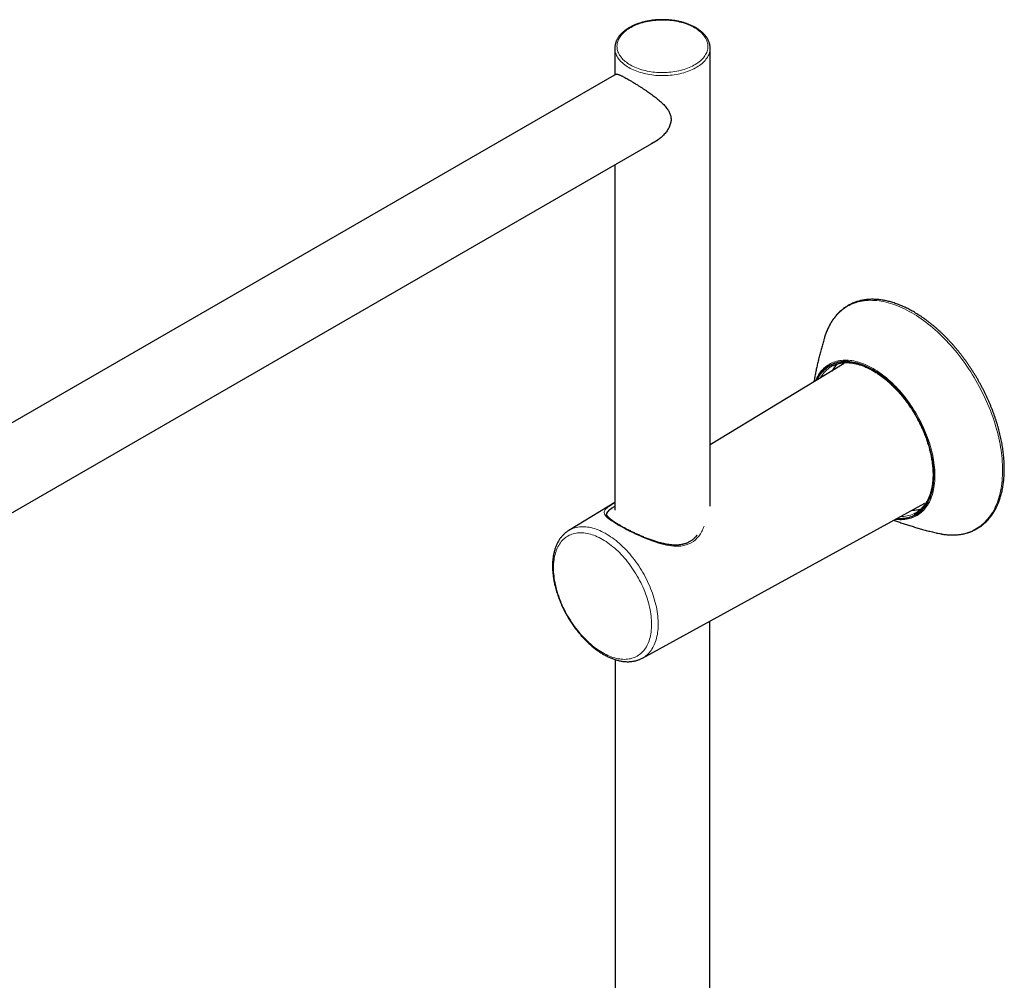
# Model space of a CAD drawing. Header units: millimetres. Extents: x 8 to 2230, y 12 to 2204.
# Tile 146 of 162: x 1964 to 2192, y 904 to 1126. Entities that reach past the tile are written whole.
import ezdxf

# ---------------------------------------------------------------- set-up
doc = ezdxf.new("R2010")
doc.units = ezdxf.units.MM

msp = doc.modelspace()

# ---------------------------------------------------------------- linework, layer by layer
at = {"color": 7, "linetype": 'Continuous', "lineweight": 30}
for p, q in [((2101.72, 1119.47), (2101.72, 1119.49)), ((2101.72, 1119.47), (2101.72, 1113.3)), ((2123.72, 1119.48), (2123.72, 1119.47)), ((2123.72, 1013.7), (2123.72, 1119.47)), ((2102.04, 1113.49), (1838.71, 961.47)), ((1842.38, 942.81), (2111.7, 1098.28)), ((2101.72, 1092.52), (2101.72, 1012.8)), ((2154.69, 1046.63), (2123.72, 1027.86)), ((2101.72, 1014.53), (2091.1, 1008.09)), ((2108.11, 978.62), (2173.29, 1014.41)), ((2123.67, 719.95), (2123.67, 987.16)), ((2101.77, 978.27), (2101.77, 719.95))]:
    msp.add_line(p, q, dxfattribs=at)
at = {"color": 252, "linetype": 'Continuous', "lineweight": 0, "flags": 128}
for points in [[(2120.15, 1124.16), (2119.81, 1124.35), (2119.46, 1124.53), (2119.1, 1124.69), (2118.73, 1124.85), (2118.34, 1125), (2117.94, 1125.14), (2117.53, 1125.27), (2117.11, 1125.38), (2116.69, 1125.49), (2116.25, 1125.59), (2115.81, 1125.67), (2115.37, 1125.74), (2114.91, 1125.81), (2114.46, 1125.86), (2114, 1125.89), (2113.54, 1125.92), (2113.07, 1125.94), (2112.61, 1125.94), (2112.14, 1125.93), (2111.68, 1125.91), (2111.22, 1125.88), (2110.76, 1125.83), (2110.31, 1125.78), (2109.86, 1125.71), (2109.41, 1125.63), (2108.98, 1125.54), (2108.55, 1125.44), (2108.12, 1125.33), (2107.71, 1125.2), (2107.31, 1125.07), (2106.91, 1124.93), (2106.53, 1124.77), (2106.16, 1124.61), (2105.81, 1124.44), (2105.47, 1124.26), (2105.14, 1124.07), (2104.82, 1123.87), (2104.53, 1123.66), (2104.24, 1123.45), (2103.98, 1123.23), (2103.73, 1123), (2103.5, 1122.77), (2103.29, 1122.53), (2103.09, 1122.29), (2102.92, 1122.04), (2102.76, 1121.79), (2102.62, 1121.53), (2102.51, 1121.27), (2102.41, 1121.01), (2102.33, 1120.75), (2102.28, 1120.48), (2102.24, 1120.21), (2102.22, 1119.94), (2102.23, 1119.68), (2102.26, 1119.41), (2102.3, 1119.14), (2102.37, 1118.88), (2102.45, 1118.61), (2102.56, 1118.35), (2102.69, 1118.09), (2102.84, 1117.84), (2103, 1117.59), (2103.19, 1117.34), (2103.39, 1117.1), (2103.61, 1116.87), (2103.85, 1116.64), (2104.11, 1116.41), (2104.38, 1116.2), (2104.67, 1115.99), (2104.98, 1115.79), (2105.3, 1115.59), (2105.63, 1115.41), (2105.98, 1115.23), (2106.35, 1115.06), (2106.72, 1114.9), (2107.11, 1114.76), (2107.51, 1114.62), (2107.92, 1114.49), (2108.33, 1114.37), (2108.76, 1114.27), (2109.19, 1114.17), (2109.63, 1114.08), (2110.08, 1114.01), (2110.53, 1113.95), (2110.99, 1113.9), (2111.45, 1113.86), (2111.91, 1113.83), (2112.38, 1113.82), (2112.84, 1113.82), (2113.3, 1113.83), (2113.77, 1113.85), (2114.23, 1113.88), (2114.69, 1113.92), (2115.14, 1113.98), (2115.59, 1114.05), (2116.03, 1114.13), (2116.47, 1114.22), (2116.9, 1114.32), (2117.32, 1114.43), (2117.74, 1114.55), (2118.14, 1114.69), (2118.53, 1114.83), (2118.91, 1114.98), (2119.28, 1115.14), (2119.64, 1115.32), (2119.98, 1115.5), (2120.31, 1115.69), (2120.62, 1115.89), (2120.92, 1116.09), (2121.2, 1116.3), (2121.47, 1116.52), (2121.72, 1116.75), (2121.95, 1116.98), (2122.16, 1117.22), (2122.36, 1117.47), (2122.53, 1117.71), (2122.69, 1117.97), (2122.82, 1118.22), (2122.94, 1118.48), (2123.04, 1118.74), (2123.12, 1119.01), (2123.17, 1119.28), (2123.21, 1119.54), (2123.22, 1119.81), (2123.22, 1120.08), (2123.19, 1120.35), (2123.15, 1120.61), (2123.08, 1120.88), (2122.99, 1121.14), (2122.89, 1121.4), (2122.76, 1121.66), (2122.61, 1121.92), (2122.45, 1122.17), (2122.26, 1122.41), (2122.06, 1122.65), (2121.84, 1122.89), (2121.6, 1123.12), (2121.34, 1123.34), (2121.07, 1123.56), (2120.78, 1123.77), (2120.47, 1123.97), (2120.15, 1124.16)], [(2123.72, 1119.47), (2123.72, 1119.26), (2123.69, 1118.99), (2123.65, 1118.72), (2123.58, 1118.45), (2123.49, 1118.18), (2123.39, 1117.91), (2123.26, 1117.65), (2123.12, 1117.39), (2122.95, 1117.13), (2122.77, 1116.88), (2122.57, 1116.64), (2122.35, 1116.39), (2122.11, 1116.16), (2121.85, 1115.93), (2121.58, 1115.7), (2121.29, 1115.49), (2120.99, 1115.28), (2120.67, 1115.08), (2120.33, 1114.88), (2119.98, 1114.7), (2119.62, 1114.52), (2119.25, 1114.36), (2118.86, 1114.2), (2118.46, 1114.05), (2118.05, 1113.91), (2117.63, 1113.79), (2117.21, 1113.67), (2116.77, 1113.56), (2116.33, 1113.47), (2115.87, 1113.39), (2115.42, 1113.31), (2114.96, 1113.25), (2114.49, 1113.2), (2114.02, 1113.16), (2113.55, 1113.14), (2113.08, 1113.12), (2112.61, 1113.12), (2112.13, 1113.13), (2111.66, 1113.15), (2111.19, 1113.18), (2110.72, 1113.23), (2110.26, 1113.28), (2109.8, 1113.35), (2109.35, 1113.43), (2108.9, 1113.52), (2108.46, 1113.62), (2108.03, 1113.73), (2107.6, 1113.85), (2107.19, 1113.98), (2106.79, 1114.12), (2106.39, 1114.28), (2106.01, 1114.44), (2105.64, 1114.61), (2105.29, 1114.79), (2104.95, 1114.98), (2104.62, 1115.18), (2104.31, 1115.38), (2104.01, 1115.59), (2103.73, 1115.81), (2103.46, 1116.04), (2103.22, 1116.27), (2102.99, 1116.51), (2102.78, 1116.76), (2102.58, 1117.01), (2102.41, 1117.26), (2102.26, 1117.52), (2102.12, 1117.78), (2102, 1118.05), (2101.91, 1118.31), (2101.83, 1118.58), (2101.78, 1118.86), (2101.74, 1119.13), (2101.72, 1119.4), (2101.72, 1119.47)], [(2170.26, 1058.37), (2169.71, 1058.68), (2169.16, 1058.97), (2168.61, 1059.25), (2168.07, 1059.5), (2167.52, 1059.74), (2166.98, 1059.97), (2166.44, 1060.17), (2165.9, 1060.36), (2165.36, 1060.53), (2164.83, 1060.68), (2164.3, 1060.81), (2163.77, 1060.93), (2163.25, 1061.02), (2162.74, 1061.1), (2162.23, 1061.16), (2161.72, 1061.2), (2161.23, 1061.22), (2160.73, 1061.23), (2160.25, 1061.21), (2159.77, 1061.18), (2159.3, 1061.13), (2158.83, 1061.06), (2158.37, 1060.97), (2157.93, 1060.86), (2157.49, 1060.74), (2157.05, 1060.59), (2156.63, 1060.43), (2156.22, 1060.25), (2155.81, 1060.05), (2155.42, 1059.84), (2155.04, 1059.61), (2154.67, 1059.35), (2154.3, 1059.09), (2153.95, 1058.8), (2153.61, 1058.5), (2153.28, 1058.18), (2152.97, 1057.85), (2152.66, 1057.5), (2152.37, 1057.13), (2152.09, 1056.74), (2151.82, 1056.35), (2151.56, 1055.93), (2151.32, 1055.5), (2151.09, 1055.06), (2150.87, 1054.6), (2150.67, 1054.13), (2150.48, 1053.65), (2150.4, 1053.42)], [(2176.99, 1007.3), (2177.26, 1007.25), (2177.78, 1007.18), (2178.29, 1007.12), (2178.79, 1007.08), (2179.29, 1007.05), (2179.79, 1007.05), (2180.27, 1007.06), (2180.75, 1007.1), (2181.22, 1007.15), (2181.69, 1007.22), (2182.14, 1007.31), (2182.59, 1007.42), (2183.03, 1007.54), (2183.46, 1007.68), (2183.89, 1007.85), (2184.3, 1008.03), (2184.7, 1008.22), (2185.1, 1008.44), (2185.48, 1008.67), (2185.85, 1008.92), (2186.22, 1009.19), (2186.57, 1009.48), (2186.91, 1009.78), (2187.24, 1010.1), (2187.55, 1010.43), (2187.86, 1010.78), (2188.15, 1011.15), (2188.43, 1011.53), (2188.7, 1011.93), (2188.96, 1012.34), (2189.2, 1012.77), (2189.43, 1013.22), (2189.65, 1013.67), (2189.85, 1014.15), (2190.04, 1014.63), (2190.22, 1015.13), (2190.38, 1015.64), (2190.53, 1016.17), (2190.66, 1016.7), (2190.78, 1017.25), (2190.89, 1017.81), (2190.98, 1018.38), (2191.06, 1018.97), (2191.13, 1019.56), (2191.18, 1020.16), (2191.21, 1020.77), (2191.24, 1021.39), (2191.24, 1022.03), (2191.24, 1022.66), (2191.21, 1023.31), (2191.18, 1023.96), (2191.13, 1024.62), (2191.06, 1025.29), (2190.98, 1025.96), (2190.89, 1026.64), (2190.78, 1027.33), (2190.66, 1028.02), (2190.53, 1028.71), (2190.38, 1029.41), (2190.22, 1030.11), (2190.04, 1030.81), (2189.85, 1031.51), (2189.65, 1032.22), (2189.43, 1032.93), (2189.2, 1033.64), (2188.96, 1034.35), (2188.7, 1035.06), (2188.43, 1035.76), (2188.15, 1036.47), (2187.86, 1037.18), (2187.55, 1037.88), (2187.24, 1038.58), (2186.91, 1039.28), (2186.57, 1039.97), (2186.22, 1040.66), (2185.85, 1041.35), (2185.48, 1042.03), (2185.1, 1042.71), (2184.7, 1043.38), (2184.3, 1044.04), (2183.89, 1044.7), (2183.46, 1045.35), (2183.03, 1045.99), (2182.59, 1046.62), (2182.14, 1047.25), (2181.69, 1047.86), (2181.22, 1048.47), (2180.75, 1049.07), (2180.27, 1049.65), (2179.79, 1050.23), (2179.29, 1050.79), (2178.79, 1051.35), (2178.29, 1051.89), (2177.78, 1052.42), (2177.26, 1052.94), (2176.74, 1053.44), (2176.22, 1053.93), (2175.69, 1054.41), (2175.16, 1054.87), (2174.62, 1055.32), (2174.08, 1055.76), (2173.54, 1056.18), (2173, 1056.58), (2172.45, 1056.97), (2171.91, 1057.34), (2171.36, 1057.7), (2170.81, 1058.04), (2170.26, 1058.37)], [(2148.03, 1042.59), (2148.19, 1042.97), (2148.37, 1043.34), (2148.56, 1043.7), (2148.77, 1044.04), (2148.99, 1044.37), (2149.22, 1044.69), (2149.47, 1044.99), (2149.73, 1045.27), (2149.99, 1045.54), (2150.27, 1045.79), (2150.57, 1046.02), (2150.87, 1046.23), (2151.18, 1046.43), (2151.5, 1046.61), (2151.84, 1046.78), (2152.18, 1046.92), (2152.53, 1047.05), (2152.89, 1047.16), (2153.26, 1047.25), (2153.64, 1047.32), (2154.02, 1047.37), (2154.41, 1047.41), (2154.81, 1047.42), (2155.22, 1047.42), (2155.63, 1047.4), (2156.05, 1047.36), (2156.47, 1047.3), (2156.9, 1047.23), (2157.33, 1047.13), (2157.77, 1047.02), (2158.21, 1046.89), (2158.65, 1046.74), (2159.1, 1046.57), (2159.55, 1046.39), (2160, 1046.19), (2160.45, 1045.97), (2160.9, 1045.73), (2161.35, 1045.48)], [(2161.28, 1045.25), (2160.83, 1045.5), (2160.38, 1045.74), (2159.93, 1045.95), (2159.48, 1046.15), (2159.04, 1046.34), (2158.59, 1046.5), (2158.15, 1046.65), (2157.72, 1046.78), (2157.28, 1046.89), (2156.85, 1046.98), (2156.43, 1047.06), (2156.01, 1047.11), (2155.59, 1047.15), (2155.18, 1047.17), (2154.78, 1047.17), (2154.38, 1047.15), (2154, 1047.12), (2153.61, 1047.06), (2153.24, 1046.99), (2152.87, 1046.9), (2152.52, 1046.79), (2152.17, 1046.66), (2151.83, 1046.51), (2151.5, 1046.35), (2151.18, 1046.17), (2150.87, 1045.97), (2150.57, 1045.75), (2150.28, 1045.52), (2150.01, 1045.27), (2149.74, 1045), (2149.49, 1044.72), (2149.25, 1044.42), (2149.02, 1044.1), (2148.8, 1043.77), (2148.6, 1043.43), (2148.41, 1043.07), (2148.24, 1042.73)], [(2148.46, 1042.86), (2148.47, 1042.89), (2148.66, 1043.25), (2148.86, 1043.6), (2149.08, 1043.93), (2149.3, 1044.25), (2149.54, 1044.55), (2149.79, 1044.83), (2150.06, 1045.1), (2150.33, 1045.35), (2150.62, 1045.59), (2150.91, 1045.81), (2151.22, 1046.01), (2151.54, 1046.19), (2151.86, 1046.36), (2152.2, 1046.5), (2152.55, 1046.63), (2152.9, 1046.74), (2153.27, 1046.84), (2153.64, 1046.91), (2154.02, 1046.97), (2154.41, 1047.01), (2154.8, 1047.03), (2155.2, 1047.03), (2155.61, 1047.01), (2156.02, 1046.97), (2156.44, 1046.92), (2156.87, 1046.84), (2157.29, 1046.75), (2157.73, 1046.64), (2158.16, 1046.51), (2158.6, 1046.37), (2159.04, 1046.2), (2159.49, 1046.02), (2159.93, 1045.82), (2160.38, 1045.61), (2160.83, 1045.37), (2161.28, 1045.12)], [(2166.69, 1010.78), (2166.76, 1010.77), (2167.17, 1010.74), (2167.57, 1010.73), (2167.97, 1010.74), (2168.37, 1010.77), (2168.75, 1010.82), (2169.13, 1010.88), (2169.5, 1010.96), (2169.86, 1011.06), (2170.21, 1011.18), (2170.56, 1011.32), (2170.89, 1011.47), (2171.22, 1011.65), (2171.53, 1011.84), (2171.83, 1012.05), (2172.13, 1012.27), (2172.41, 1012.51), (2172.68, 1012.77), (2172.94, 1013.05), (2173.19, 1013.34), (2173.42, 1013.64), (2173.65, 1013.97), (2173.86, 1014.31), (2174.05, 1014.66), (2174.24, 1015.03), (2174.41, 1015.41), (2174.57, 1015.8), (2174.71, 1016.21), (2174.84, 1016.63), (2174.96, 1017.07), (2175.06, 1017.51), (2175.15, 1017.97), (2175.23, 1018.44), (2175.29, 1018.92), (2175.33, 1019.41), (2175.37, 1019.91), (2175.38, 1020.42), (2175.39, 1020.94), (2175.38, 1021.46), (2175.35, 1022), (2175.31, 1022.54), (2175.26, 1023.08), (2175.19, 1023.64), (2175.11, 1024.2), (2175.01, 1024.76), (2174.9, 1025.33), (2174.78, 1025.9), (2174.64, 1026.47), (2174.49, 1027.05), (2174.33, 1027.63), (2174.15, 1028.21), (2173.96, 1028.79), (2173.75, 1029.37), (2173.54, 1029.95), (2173.31, 1030.53), (2173.06, 1031.11), (2172.81, 1031.68), (2172.55, 1032.26), (2172.27, 1032.83), (2171.98, 1033.39), (2171.68, 1033.95), (2171.37, 1034.51), (2171.05, 1035.06), (2170.73, 1035.6), (2170.39, 1036.14), (2170.04, 1036.67), (2169.68, 1037.19), (2169.31, 1037.71), (2168.94, 1038.21), (2168.56, 1038.71), (2168.17, 1039.19), (2167.77, 1039.67), (2167.37, 1040.13), (2166.96, 1040.59), (2166.55, 1041.03), (2166.13, 1041.46), (2165.7, 1041.87), (2165.27, 1042.28), (2164.84, 1042.67), (2164.4, 1043.04), (2163.96, 1043.4), (2163.52, 1043.75), (2163.07, 1044.08), (2162.63, 1044.4), (2162.18, 1044.7), (2161.73, 1044.98), (2161.28, 1045.25)], [(2161.28, 1045.12), (2161.73, 1044.85), (2162.17, 1044.57), (2162.62, 1044.27), (2163.07, 1043.95), (2163.51, 1043.62), (2163.95, 1043.28), (2164.39, 1042.92), (2164.83, 1042.54), (2165.26, 1042.15), (2165.69, 1041.75), (2166.11, 1041.33), (2166.53, 1040.91), (2166.94, 1040.47), (2167.35, 1040.01), (2167.75, 1039.55), (2168.15, 1039.07), (2168.53, 1038.59), (2168.91, 1038.09), (2169.29, 1037.59), (2169.65, 1037.08), (2170.01, 1036.55), (2170.35, 1036.02), (2170.69, 1035.49), (2171.02, 1034.94), (2171.33, 1034.39), (2171.64, 1033.84), (2171.94, 1033.28), (2172.22, 1032.71), (2172.5, 1032.15), (2172.76, 1031.57), (2173.01, 1031), (2173.25, 1030.42), (2173.48, 1029.84), (2173.69, 1029.27), (2173.89, 1028.69), (2174.08, 1028.11), (2174.25, 1027.53), (2174.42, 1026.95), (2174.56, 1026.38), (2174.7, 1025.81), (2174.82, 1025.24), (2174.93, 1024.67), (2175.02, 1024.11), (2175.1, 1023.55), (2175.16, 1023), (2175.21, 1022.46), (2175.25, 1021.92), (2175.27, 1021.39), (2175.28, 1020.87), (2175.27, 1020.36), (2175.25, 1019.85), (2175.21, 1019.36), (2175.16, 1018.87), (2175.1, 1018.39), (2175.02, 1017.93), (2174.93, 1017.48), (2174.82, 1017.03), (2174.7, 1016.6), (2174.56, 1016.19), (2174.42, 1015.78), (2174.25, 1015.39), (2174.08, 1015.02), (2173.89, 1014.66), (2173.69, 1014.31), (2173.48, 1013.98), (2173.25, 1013.66), (2173.01, 1013.36), (2172.76, 1013.07), (2172.5, 1012.81), (2172.22, 1012.55), (2171.94, 1012.32), (2171.64, 1012.1), (2171.33, 1011.9), (2171.02, 1011.72), (2170.69, 1011.55), (2170.35, 1011.4), (2170.01, 1011.27), (2169.65, 1011.16), (2169.29, 1011.07), (2168.91, 1010.99), (2168.53, 1010.94), (2168.15, 1010.9), (2167.75, 1010.88), (2167.35, 1010.88), (2166.94, 1010.9), (2166.91, 1010.9)], [(2161.35, 1045.48), (2161.81, 1045.21), (2162.26, 1044.92), (2162.71, 1044.62), (2163.16, 1044.3), (2163.61, 1043.97), (2164.05, 1043.62), (2164.5, 1043.26), (2164.94, 1042.88), (2165.37, 1042.49), (2165.81, 1042.09), (2166.23, 1041.67), (2166.66, 1041.24), (2167.08, 1040.79), (2167.49, 1040.34), (2167.89, 1039.87), (2168.29, 1039.39), (2168.68, 1038.91), (2169.07, 1038.41), (2169.45, 1037.9), (2169.82, 1037.38), (2170.18, 1036.86), (2170.53, 1036.33), (2170.87, 1035.79), (2171.2, 1035.24), (2171.53, 1034.69), (2171.84, 1034.13), (2172.14, 1033.56), (2172.43, 1032.99), (2172.71, 1032.42), (2172.98, 1031.85), (2173.24, 1031.27), (2173.48, 1030.69), (2173.71, 1030.1), (2173.93, 1029.52), (2174.14, 1028.93), (2174.34, 1028.35), (2174.52, 1027.76), (2174.69, 1027.18), (2174.84, 1026.6), (2174.98, 1026.02), (2175.11, 1025.45), (2175.22, 1024.88), (2175.32, 1024.31), (2175.41, 1023.74), (2175.48, 1023.19), (2175.54, 1022.63), (2175.58, 1022.09), (2175.61, 1021.55), (2175.62, 1021.02), (2175.62, 1020.5), (2175.61, 1019.98), (2175.58, 1019.48), (2175.54, 1018.98), (2175.48, 1018.49), (2175.41, 1018.02), (2175.32, 1017.56), (2175.22, 1017.1), (2175.11, 1016.66), (2174.98, 1016.23), (2174.84, 1015.82), (2174.69, 1015.42), (2174.52, 1015.03), (2174.34, 1014.65), (2174.14, 1014.29), (2173.93, 1013.95), (2173.71, 1013.62), (2173.48, 1013.3), (2173.24, 1013.01), (2172.98, 1012.72), (2172.71, 1012.46), (2172.43, 1012.21), (2172.14, 1011.98), (2171.84, 1011.76), (2171.53, 1011.56), (2171.2, 1011.38), (2170.87, 1011.22), (2170.53, 1011.07), (2170.18, 1010.95), (2169.82, 1010.84), (2169.45, 1010.75), (2169.07, 1010.68), (2168.68, 1010.62), (2168.29, 1010.59), (2167.89, 1010.57), (2167.49, 1010.57), (2167.08, 1010.59), (2166.66, 1010.63), (2166.46, 1010.66)], [(2101.37, 1014.29), (2101.05, 1014.09), (2100.69, 1013.85), (2100.37, 1013.63), (2100.09, 1013.43), (2099.86, 1013.24), (2099.67, 1013.06), (2099.51, 1012.89), (2099.39, 1012.72), (2099.31, 1012.55), (2099.27, 1012.38), (2099.26, 1012.25), (2099.28, 1012.12), (2099.31, 1011.99), (2099.37, 1011.85), (2099.45, 1011.71), (2099.55, 1011.56), (2099.68, 1011.41), (2099.83, 1011.25), (2100.06, 1011.02), (2100.34, 1010.79), (2100.65, 1010.55), (2100.99, 1010.3), (2101.38, 1010.05), (2101.73, 1009.82), (2102.12, 1009.58), (2102.52, 1009.34), (2102.95, 1009.09), (2103.39, 1008.84), (2103.85, 1008.59), (2104.51, 1008.24), (2105.2, 1007.88), (2105.93, 1007.52), (2106.67, 1007.17), (2107.46, 1006.81), (2108.26, 1006.46), (2109.07, 1006.13), (2109.89, 1005.81), (2110.53, 1005.58), (2111.16, 1005.36), (2111.79, 1005.16), (2112.42, 1004.99), (2113.03, 1004.83), (2113.64, 1004.7), (2114.22, 1004.59), (2114.8, 1004.52), (2115.36, 1004.46), (2115.91, 1004.44), (2116.45, 1004.45), (2116.98, 1004.49), (2117.6, 1004.59), (2118.2, 1004.75), (2118.78, 1004.96), (2119.34, 1005.24), (2119.85, 1005.56), (2120.33, 1005.95), (2120.77, 1006.38), (2121.17, 1006.86), (2121.48, 1007.31), (2121.76, 1007.78), (2121.76, 1007.78)], [(2098.89, 1006.01), (2098.49, 1006.24), (2098.08, 1006.44), (2097.68, 1006.63), (2097.28, 1006.81), (2096.88, 1006.96), (2096.48, 1007.1), (2096.09, 1007.22), (2095.7, 1007.32), (2095.31, 1007.41), (2094.93, 1007.47), (2094.56, 1007.52), (2094.19, 1007.54), (2093.82, 1007.55), (2093.46, 1007.54), (2093.11, 1007.52), (2092.77, 1007.47), (2092.43, 1007.4), (2092.11, 1007.32), (2091.79, 1007.22), (2091.48, 1007.1), (2091.18, 1006.96), (2090.88, 1006.8), (2090.6, 1006.63), (2090.33, 1006.44), (2090.08, 1006.23), (2089.83, 1006), (2089.59, 1005.76), (2089.37, 1005.5), (2089.15, 1005.23), (2088.95, 1004.94), (2088.77, 1004.63), (2088.59, 1004.31), (2088.43, 1003.98), (2088.28, 1003.63), (2088.15, 1003.27), (2088.03, 1002.89), (2087.92, 1002.5), (2087.83, 1002.1), (2087.75, 1001.69), (2087.68, 1001.27), (2087.63, 1000.83), (2087.6, 1000.39), (2087.58, 999.94), (2087.57, 999.47), (2087.58, 999), (2087.6, 998.52), (2087.63, 998.04), (2087.68, 997.55), (2087.75, 997.05), (2087.83, 996.55), (2087.92, 996.04), (2088.03, 995.53), (2088.15, 995.01), (2088.28, 994.49), (2088.43, 993.97), (2088.59, 993.45), (2088.77, 992.93), (2088.95, 992.41), (2089.15, 991.89), (2089.37, 991.37), (2089.59, 990.85), (2089.83, 990.34), (2090.08, 989.82), (2090.33, 989.32), (2090.6, 988.81), (2090.88, 988.32), (2091.18, 987.82), (2091.48, 987.34), (2091.79, 986.86), (2092.11, 986.39), (2092.43, 985.93), (2092.77, 985.47), (2093.11, 985.03), (2093.46, 984.6), (2093.82, 984.17), (2094.19, 983.76), (2094.56, 983.36), (2094.93, 982.97), (2095.31, 982.6), (2095.7, 982.24), (2096.09, 981.89), (2096.48, 981.55), (2096.88, 981.23), (2097.28, 980.93), (2097.68, 980.64), (2098.08, 980.36), (2098.49, 980.11), (2098.89, 979.87), (2099.29, 979.64), (2099.7, 979.43), (2100.1, 979.24), (2100.5, 979.07), (2100.9, 978.91), (2101.3, 978.77), (2101.69, 978.66), (2102.08, 978.55), (2102.46, 978.47), (2102.85, 978.41), (2103.22, 978.36), (2103.59, 978.33), (2103.96, 978.32), (2104.32, 978.33), (2104.67, 978.36), (2105.01, 978.41), (2105.35, 978.47), (2105.67, 978.56), (2105.99, 978.66), (2106.3, 978.78), (2106.6, 978.92), (2106.89, 979.07), (2107.18, 979.25), (2107.45, 979.44), (2107.7, 979.65), (2107.95, 979.87), (2108.19, 980.11), (2108.41, 980.37), (2108.63, 980.65), (2108.83, 980.94), (2109.01, 981.24), (2109.19, 981.56), (2109.35, 981.9), (2109.5, 982.25), (2109.63, 982.61), (2109.75, 982.98), (2109.86, 983.37), (2109.95, 983.77), (2110.03, 984.19), (2110.1, 984.61), (2110.15, 985.04), (2110.18, 985.49), (2110.2, 985.94), (2110.21, 986.4), (2110.2, 986.87), (2110.18, 987.35), (2110.15, 987.84), (2110.1, 988.33), (2110.03, 988.83), (2109.95, 989.33), (2109.86, 989.84), (2109.75, 990.35), (2109.63, 990.87), (2109.5, 991.38), (2109.35, 991.9), (2109.19, 992.42), (2109.01, 992.95), (2108.83, 993.47), (2108.63, 993.99), (2108.41, 994.51), (2108.19, 995.03), (2107.95, 995.54), (2107.7, 996.05), (2107.45, 996.56), (2107.18, 997.06), (2106.89, 997.56), (2106.6, 998.05), (2106.3, 998.54), (2105.99, 999.02), (2105.67, 999.49), (2105.35, 999.95), (2105.01, 1000.4), (2104.67, 1000.85), (2104.32, 1001.28), (2103.96, 1001.7), (2103.59, 1002.11), (2103.22, 1002.51), (2102.85, 1002.9), (2102.46, 1003.28), (2102.08, 1003.64), (2101.69, 1003.99), (2101.3, 1004.32), (2100.9, 1004.64), (2100.5, 1004.95), (2100.1, 1005.24), (2099.7, 1005.51), (2099.29, 1005.77), (2098.89, 1006.01)], [(2091.1, 1008.09), (2091.24, 1008.17), (2091.54, 1008.33), (2091.85, 1008.47), (2092.18, 1008.6), (2092.51, 1008.7), (2092.84, 1008.79), (2093.19, 1008.86), (2093.55, 1008.9), (2093.91, 1008.94), (2094.28, 1008.95), (2094.65, 1008.94), (2095.04, 1008.92), (2095.42, 1008.87), (2095.82, 1008.81), (2096.21, 1008.73), (2096.61, 1008.63), (2097.02, 1008.51), (2097.43, 1008.37), (2097.84, 1008.22), (2098.25, 1008.05), (2098.67, 1007.86), (2099.09, 1007.65), (2099.5, 1007.43), (2099.92, 1007.19), (2100.34, 1006.93), (2100.76, 1006.65), (2101.17, 1006.36), (2101.58, 1006.06), (2102, 1005.74), (2102.4, 1005.4), (2102.81, 1005.05), (2103.21, 1004.69), (2103.61, 1004.31), (2104, 1003.92), (2104.39, 1003.52), (2104.77, 1003.1), (2105.15, 1002.67), (2105.52, 1002.23), (2105.88, 1001.79), (2106.23, 1001.33), (2106.58, 1000.86), (2106.92, 1000.38), (2107.25, 999.89), (2107.57, 999.4), (2107.88, 998.9), (2108.18, 998.39), (2108.48, 997.88), (2108.76, 997.36), (2109.03, 996.83), (2109.29, 996.31), (2109.53, 995.77), (2109.77, 995.24), (2109.99, 994.7), (2110.2, 994.17), (2110.4, 993.63), (2110.59, 993.09), (2110.76, 992.55), (2110.92, 992.01), (2111.06, 991.47), (2111.19, 990.94), (2111.31, 990.41), (2111.42, 989.88), (2111.51, 989.36), (2111.58, 988.84), (2111.64, 988.33), (2111.69, 987.82), (2111.72, 987.32), (2111.74, 986.83), (2111.75, 986.35), (2111.73, 985.87), (2111.71, 985.4), (2111.67, 984.95), (2111.61, 984.5), (2111.55, 984.06), (2111.46, 983.64), (2111.37, 983.22), (2111.26, 982.82), (2111.13, 982.44), (2110.99, 982.06), (2110.84, 981.7), (2110.67, 981.35), (2110.5, 981.02), (2110.3, 980.7), (2110.1, 980.4), (2109.88, 980.11), (2109.65, 979.84), (2109.41, 979.59), (2109.16, 979.35), (2108.89, 979.13), (2108.62, 978.93), (2108.33, 978.74), (2108.11, 978.62)]]:
    msp.add_lwpolyline(points, dxfattribs=at)
at = {"color": 7, "linetype": 'Continuous', "lineweight": 30, "flags": 128}
for points in [[(2150.4, 1053.42), (2150.3, 1053.15), (2150.16, 1052.69)], [(2176.27, 1007.45), (2176.74, 1007.35), (2176.99, 1007.3)]]:
    msp.add_lwpolyline(points, dxfattribs=at)
at = {"color": 7, "linetype": 'Continuous', "lineweight": 30}
for centre, radius, start, end in [((2154.99, 1040.33), 6.51, 115.7612, 124.6941), ((2158.34, 1041.09), 7.55, 133.4533, 149.8002), ((2170.32, 1020.29), 7.51, 270.1433, 286.5), ((2167.98, 1017.83), 6.51, 295.3714, 304.29)]:
    msp.add_arc(centre, radius, start, end, dxfattribs=at)
at = {"color": 252, "linetype": 'Continuous', "lineweight": 0}
for centre, radius, start, end in [((2155.48, 1039.75), 7.26, 125.2402, 151.0799), ((2167.73, 1018.51), 7.24, 268.8791, 294.8563)]:
    msp.add_arc(centre, radius, start, end, dxfattribs=at)
at = {"color": 7, "linetype": 'Continuous', "lineweight": 30}
for points, knots in [([(2120.4, 1124.19), (2120.34, 1124.22), (2120.17, 1124.32), (2119.89, 1124.47), (2119.54, 1124.64), (2119.18, 1124.8), (2118.81, 1124.95), (2118.43, 1125.09), (2118.04, 1125.23), (2117.64, 1125.35), (2117.24, 1125.46), (2116.82, 1125.57), (2116.4, 1125.66), (2115.98, 1125.74), (2115.55, 1125.82), (2115.11, 1125.88), (2114.67, 1125.93), (2114.23, 1125.97), (2113.78, 1126), (2113.33, 1126.02), (2112.89, 1126.03), (2112.44, 1126.03), (2111.99, 1126.02), (2111.54, 1126), (2111.1, 1125.96), (2110.66, 1125.92), (2110.22, 1125.86), (2109.78, 1125.8), (2109.35, 1125.72), (2108.93, 1125.63), (2108.51, 1125.54), (2108.1, 1125.43), (2107.69, 1125.32), (2107.3, 1125.19), (2106.91, 1125.05), (2106.53, 1124.91), (2106.17, 1124.75), (2105.81, 1124.59), (2105.46, 1124.42), (2105.13, 1124.24), (2104.81, 1124.05), (2104.5, 1123.85), (2104.21, 1123.65), (2103.93, 1123.43), (2103.66, 1123.21), (2103.41, 1122.99), (2103.18, 1122.75), (2102.96, 1122.51), (2102.76, 1122.27), (2102.57, 1122.02), (2102.4, 1121.77), (2102.25, 1121.51), (2102.12, 1121.25), (2102.01, 1120.98), (2101.92, 1120.72), (2101.84, 1120.45), (2101.78, 1120.18), (2101.75, 1119.91), (2101.73, 1119.68), (2101.73, 1119.54), (2101.73, 1119.49)], [0, 0, 0, 0, 0.009334, 0.026979, 0.044618, 0.062252, 0.079879, 0.097498, 0.11511, 0.132713, 0.150309, 0.167897, 0.185479, 0.203054, 0.220623, 0.238188, 0.255748, 0.273304, 0.290858, 0.30841, 0.32596, 0.34351, 0.361061, 0.378612, 0.396165, 0.413721, 0.43128, 0.448843, 0.466411, 0.483985, 0.501565, 0.519153, 0.536748, 0.554352, 0.571965, 0.589587, 0.607218, 0.624859, 0.642509, 0.660167, 0.677832, 0.695502, 0.713174, 0.730843, 0.748505, 0.766153, 0.783781, 0.801379, 0.818938, 0.836449, 0.853902, 0.871287, 0.888598, 0.905829, 0.922979, 0.94005, 0.95705, 0.973988, 0.990879, 1, 1, 1, 1]), ([(2123.72, 1119.48), (2123.72, 1119.55), (2123.72, 1119.7), (2123.7, 1119.95), (2123.66, 1120.22), (2123.6, 1120.48), (2123.52, 1120.75), (2123.42, 1121.01), (2123.31, 1121.28), (2123.18, 1121.53), (2123.03, 1121.79), (2122.86, 1122.04), (2122.68, 1122.29), (2122.48, 1122.53), (2122.26, 1122.77), (2122.03, 1123), (2121.78, 1123.22), (2121.51, 1123.44), (2121.23, 1123.65), (2120.94, 1123.86), (2120.66, 1124.04), (2120.48, 1124.14), (2120.4, 1124.19)], [0, 0, 0, 0, 0.035665, 0.085867, 0.136096, 0.186405, 0.236847, 0.287461, 0.338279, 0.389322, 0.440595, 0.492096, 0.543811, 0.595722, 0.647802, 0.700025, 0.752363, 0.80479, 0.857282, 0.909818, 0.96238, 1, 1, 1, 1]), ([(2101.77, 1113.33), (2101.78, 1113.34), (2101.79, 1113.39), (2101.84, 1113.43), (2101.91, 1113.47), (2101.99, 1113.49), (2102.09, 1113.49), (2102.22, 1113.47), (2102.37, 1113.44), (2102.55, 1113.38), (2102.75, 1113.3), (2102.97, 1113.21), (2103.2, 1113.1), (2103.45, 1112.98), (2103.73, 1112.84), (2104.06, 1112.66), (2104.46, 1112.44), (2104.78, 1112.25), (2104.95, 1112.16)], [0, 0, 0, 0, 0.021631, 0.094271, 0.152466, 0.210781, 0.274855, 0.339113, 0.405071, 0.471267, 0.536451, 0.59716, 0.657271, 0.717637, 0.776901, 0.836443, 0.917973, 1, 1, 1, 1]), ([(2104.95, 1112.16), (2105.05, 1112.1), (2105.25, 1111.98), (2105.57, 1111.8), (2105.9, 1111.6), (2106.24, 1111.39), (2106.59, 1111.18), (2107, 1110.92), (2107.47, 1110.62), (2108.01, 1110.27), (2108.54, 1109.92), (2109.06, 1109.57), (2109.56, 1109.22), (2110.03, 1108.89), (2110.49, 1108.55), (2110.95, 1108.21), (2111.39, 1107.86), (2111.82, 1107.51), (2112.24, 1107.15), (2112.63, 1106.78), (2113.01, 1106.41), (2113.36, 1106.03), (2113.69, 1105.63), (2113.97, 1105.25), (2114.2, 1104.87), (2114.38, 1104.51), (2114.52, 1104.14), (2114.63, 1103.75), (2114.69, 1103.36), (2114.71, 1102.95), (2114.68, 1102.54), (2114.6, 1102.11), (2114.46, 1101.67), (2114.28, 1101.23), (2114.05, 1100.8), (2113.78, 1100.37), (2113.48, 1099.96), (2113.15, 1099.57), (2112.79, 1099.19), (2112.41, 1098.84), (2112.01, 1098.5), (2111.58, 1098.19), (2111.14, 1097.9), (2110.68, 1097.63), (2110.34, 1097.46), (2110.14, 1097.38), (2110.11, 1097.36)], [0, 0, 0, 0, 0.017898, 0.03588, 0.05393, 0.072079, 0.090293, 0.108584, 0.13531, 0.16221, 0.189285, 0.21654, 0.240856, 0.265258, 0.28977, 0.314357, 0.339041, 0.363793, 0.388552, 0.413377, 0.4383, 0.463299, 0.488414, 0.513636, 0.534231, 0.554919, 0.575723, 0.596672, 0.617357, 0.638229, 0.659297, 0.680563, 0.70362, 0.726871, 0.750279, 0.773815, 0.797897, 0.822068, 0.846343, 0.870685, 0.895118, 0.919613, 0.944704, 0.969866, 0.995144, 1, 1, 1, 1]), ([(2177, 1007.3), (2177.07, 1007.29), (2177.31, 1007.24), (2177.72, 1007.18), (2178.21, 1007.12), (2178.7, 1007.08), (2179.18, 1007.05), (2179.66, 1007.04), (2180.14, 1007.05), (2180.6, 1007.07), (2181.06, 1007.11), (2181.52, 1007.17), (2181.97, 1007.24), (2182.4, 1007.33), (2182.84, 1007.44), (2183.26, 1007.57), (2183.68, 1007.71), (2184.09, 1007.86), (2184.49, 1008.04), (2184.88, 1008.23), (2185.26, 1008.43), (2185.63, 1008.65), (2185.99, 1008.89), (2186.35, 1009.14), (2186.69, 1009.41), (2187.02, 1009.69), (2187.35, 1009.99), (2187.66, 1010.3), (2187.96, 1010.63), (2188.26, 1010.98), (2188.54, 1011.33), (2188.81, 1011.7), (2189.07, 1012.09), (2189.31, 1012.49), (2189.55, 1012.9), (2189.77, 1013.33), (2189.98, 1013.77), (2190.18, 1014.22), (2190.37, 1014.68), (2190.54, 1015.16), (2190.71, 1015.65), (2190.86, 1016.15), (2190.99, 1016.66), (2191.12, 1017.18), (2191.23, 1017.71), (2191.33, 1018.26), (2191.41, 1018.81), (2191.48, 1019.37), (2191.54, 1019.94), (2191.59, 1020.52), (2191.62, 1021.11), (2191.64, 1021.7), (2191.65, 1022.31), (2191.64, 1022.92), (2191.62, 1023.54), (2191.59, 1024.16), (2191.54, 1024.79), (2191.48, 1025.43), (2191.41, 1026.07), (2191.33, 1026.72), (2191.23, 1027.37), (2191.12, 1028.02), (2191, 1028.68), (2190.86, 1029.34), (2190.71, 1030.01), (2190.55, 1030.68), (2190.38, 1031.35), (2190.19, 1032.02), (2190, 1032.69), (2189.79, 1033.36), (2189.57, 1034.04), (2189.33, 1034.71), (2189.09, 1035.39), (2188.83, 1036.06), (2188.57, 1036.73), (2188.29, 1037.4), (2188, 1038.07), (2187.7, 1038.74), (2187.39, 1039.4), (2187.07, 1040.06), (2186.74, 1040.72), (2186.4, 1041.37), (2186.04, 1042.02), (2185.68, 1042.67), (2185.32, 1043.3), (2184.94, 1043.94), (2184.55, 1044.57), (2184.15, 1045.19), (2183.75, 1045.8), (2183.34, 1046.41), (2182.92, 1047.01), (2182.49, 1047.6), (2182.05, 1048.18), (2181.61, 1048.76), (2181.16, 1049.33), (2180.7, 1049.88), (2180.24, 1050.43), (2179.77, 1050.97), (2179.3, 1051.5), (2178.82, 1052.01), (2178.34, 1052.52), (2177.85, 1053.01), (2177.35, 1053.5), (2176.85, 1053.97), (2176.35, 1054.43), (2175.85, 1054.88), (2175.34, 1055.31), (2174.82, 1055.73), (2174.31, 1056.14), (2173.79, 1056.54), (2173.27, 1056.92), (2172.75, 1057.29), (2172.23, 1057.64), (2171.7, 1057.98), (2171.18, 1058.3), (2170.65, 1058.61), (2170.12, 1058.91), (2169.6, 1059.19), (2169.07, 1059.45), (2168.55, 1059.7), (2168.02, 1059.93), (2167.5, 1060.15), (2166.98, 1060.35), (2166.46, 1060.53), (2165.94, 1060.7), (2165.43, 1060.85), (2164.92, 1060.99), (2164.41, 1061.11), (2163.91, 1061.21), (2163.41, 1061.29), (2162.91, 1061.36), (2162.42, 1061.41), (2161.93, 1061.45), (2161.45, 1061.46), (2160.97, 1061.46), (2160.51, 1061.45), (2160.04, 1061.41), (2159.58, 1061.36), (2159.13, 1061.3), (2158.69, 1061.21), (2158.26, 1061.11), (2157.83, 1060.99), (2157.41, 1060.86), (2157, 1060.71), (2156.59, 1060.54), (2156.2, 1060.36), (2155.81, 1060.16), (2155.44, 1059.95), (2155.07, 1059.72), (2154.71, 1059.47), (2154.37, 1059.21), (2154.03, 1058.93), (2153.7, 1058.64), (2153.38, 1058.33), (2153.07, 1058.01), (2152.78, 1057.68), (2152.49, 1057.32), (2152.22, 1056.96), (2151.95, 1056.58), (2151.7, 1056.19), (2151.46, 1055.78), (2151.23, 1055.36), (2151.02, 1054.92), (2150.81, 1054.48), (2150.62, 1054.02), (2150.48, 1053.67), (2150.41, 1053.47), (2150.4, 1053.43)], [0, 0, 0, 0, 0.002679, 0.008808, 0.014934, 0.021055, 0.027171, 0.033281, 0.039385, 0.045483, 0.051575, 0.057659, 0.063736, 0.069806, 0.07587, 0.081927, 0.087978, 0.094024, 0.100066, 0.106104, 0.112139, 0.118174, 0.124208, 0.130242, 0.136279, 0.142318, 0.148361, 0.154408, 0.160461, 0.16652, 0.172586, 0.178658, 0.184737, 0.190823, 0.196916, 0.203015, 0.20912, 0.215231, 0.221347, 0.227468, 0.233593, 0.239722, 0.245854, 0.251989, 0.258127, 0.264266, 0.270407, 0.276549, 0.282692, 0.288836, 0.29498, 0.301125, 0.307269, 0.313413, 0.319557, 0.325701, 0.331844, 0.337986, 0.344128, 0.350269, 0.35641, 0.36255, 0.36869, 0.374828, 0.380966, 0.387104, 0.393241, 0.399377, 0.405513, 0.411648, 0.417782, 0.423916, 0.43005, 0.436183, 0.442316, 0.448449, 0.454581, 0.460713, 0.466845, 0.472976, 0.479107, 0.485239, 0.49137, 0.497501, 0.503632, 0.509763, 0.515894, 0.522025, 0.528156, 0.534288, 0.540419, 0.546551, 0.552683, 0.558816, 0.564948, 0.571081, 0.577215, 0.583349, 0.589483, 0.595618, 0.601754, 0.60789, 0.614026, 0.620164, 0.626301, 0.63244, 0.638579, 0.644719, 0.65086, 0.657002, 0.663144, 0.669287, 0.67543, 0.681574, 0.687719, 0.693865, 0.70001, 0.706156, 0.712303, 0.718449, 0.724595, 0.730741, 0.736887, 0.743031, 0.749174, 0.755316, 0.761455, 0.767593, 0.773727, 0.779858, 0.785986, 0.792109, 0.798227, 0.804339, 0.810446, 0.816547, 0.822641, 0.828728, 0.834809, 0.840882, 0.846948, 0.853008, 0.859061, 0.86511, 0.871153, 0.877192, 0.883229, 0.889263, 0.895298, 0.901332, 0.907367, 0.913405, 0.919446, 0.925492, 0.931542, 0.937599, 0.943662, 0.949731, 0.955807, 0.96189, 0.96798, 0.974076, 0.980179, 0.986288, 0.992402, 0.99852, 1, 1, 1, 1]), ([(2150.16, 1052.69), (2150.09, 1052.47), (2149.91, 1051.88), (2149.64, 1050.93), (2149.33, 1049.84), (2149.05, 1048.75), (2148.78, 1047.68), (2148.53, 1046.61), (2148.3, 1045.56), (2148.08, 1044.52), (2147.88, 1043.5), (2147.75, 1042.79), (2147.68, 1042.42), (2147.68, 1042.38)], [0, 0, 0, 0, 0.062749, 0.169121, 0.274723, 0.379525, 0.483496, 0.586606, 0.688824, 0.790118, 0.890456, 0.989806, 1, 1, 1, 1]), ([(2152.15, 1046.18), (2152.17, 1046.19), (2152.29, 1046.25), (2152.53, 1046.35), (2152.85, 1046.47), (2153.17, 1046.57), (2153.51, 1046.66), (2153.86, 1046.73), (2154.21, 1046.79), (2154.56, 1046.83), (2154.93, 1046.85), (2155.3, 1046.85), (2155.68, 1046.84), (2156.06, 1046.81), (2156.44, 1046.77), (2156.83, 1046.71), (2157.23, 1046.63), (2157.63, 1046.54), (2158.03, 1046.43), (2158.44, 1046.3), (2158.85, 1046.16), (2159.26, 1046), (2159.68, 1045.83), (2160.09, 1045.64), (2160.51, 1045.44), (2160.93, 1045.22), (2161.2, 1045.06), (2161.34, 1044.98)], [0, 0, 0, 0, 0.008342, 0.050158, 0.091951, 0.133709, 0.175423, 0.217085, 0.25869, 0.300235, 0.341722, 0.383152, 0.424527, 0.465854, 0.507136, 0.54838, 0.589589, 0.630771, 0.671929, 0.713068, 0.754193, 0.795306, 0.836411, 0.877511, 0.918608, 0.959703, 1, 1, 1, 1]), ([(2161.34, 1044.98), (2161.41, 1044.94), (2161.63, 1044.82), (2161.98, 1044.6), (2162.4, 1044.33), (2162.82, 1044.04), (2163.23, 1043.74), (2163.65, 1043.43), (2164.06, 1043.1), (2164.48, 1042.76), (2164.88, 1042.41), (2165.29, 1042.04), (2165.69, 1041.66), (2166.09, 1041.27), (2166.48, 1040.87), (2166.87, 1040.46), (2167.26, 1040.03), (2167.64, 1039.6), (2168.01, 1039.15), (2168.38, 1038.7), (2168.74, 1038.24), (2169.09, 1037.77), (2169.44, 1037.29), (2169.77, 1036.8), (2170.11, 1036.31), (2170.43, 1035.81), (2170.74, 1035.3), (2171.05, 1034.79), (2171.35, 1034.27), (2171.63, 1033.74), (2171.91, 1033.21), (2172.18, 1032.68), (2172.44, 1032.15), (2172.68, 1031.61), (2172.92, 1031.07), (2173.15, 1030.53), (2173.36, 1029.98), (2173.57, 1029.44), (2173.76, 1028.89), (2173.94, 1028.35), (2174.11, 1027.8), (2174.27, 1027.26), (2174.41, 1026.72), (2174.55, 1026.18), (2174.67, 1025.64), (2174.78, 1025.11), (2174.87, 1024.58), (2174.96, 1024.06), (2175.03, 1023.54), (2175.09, 1023.02), (2175.13, 1022.51), (2175.16, 1022.01), (2175.18, 1021.52), (2175.19, 1021.03), (2175.19, 1020.55), (2175.17, 1020.07), (2175.14, 1019.61), (2175.09, 1019.15), (2175.04, 1018.71), (2174.97, 1018.27), (2174.89, 1017.85), (2174.79, 1017.43), (2174.69, 1017.03), (2174.57, 1016.63), (2174.44, 1016.25), (2174.3, 1015.88), (2174.14, 1015.53), (2173.98, 1015.18), (2173.8, 1014.85), (2173.61, 1014.53), (2173.42, 1014.23), (2173.2, 1013.94), (2172.98, 1013.66), (2172.75, 1013.4), (2172.51, 1013.15), (2172.26, 1012.91), (2171.99, 1012.7), (2171.79, 1012.54), (2171.66, 1012.46), (2171.64, 1012.44)], [0, 0, 0, 0, 0.0069168, 0.0200782, 0.033241, 0.046405, 0.0595702, 0.0727369, 0.0859052, 0.099075, 0.1122463, 0.1254193, 0.1385938, 0.1517698, 0.1649473, 0.1781261, 0.1913063, 0.2044877, 0.2176701, 0.2308537, 0.2440381, 0.2572234, 0.2704094, 0.283596, 0.2967831, 0.3099706, 0.3231585, 0.3363465, 0.3495346, 0.3627227, 0.3759106, 0.3890983, 0.4022855, 0.4154723, 0.4286584, 0.4418439, 0.4550285, 0.4682123, 0.4813949, 0.4945765, 0.5077568, 0.5209359, 0.5341135, 0.5472895, 0.5604641, 0.5736369, 0.5868081, 0.5999775, 0.6131452, 0.6263111, 0.6394752, 0.6526377, 0.6657986, 0.6789581, 0.6921164, 0.7052737, 0.7184304, 0.731587, 0.7447437, 0.7579012, 0.7710602, 0.7842216, 0.7973864, 0.8105558, 0.823731, 0.8369136, 0.8501051, 0.8633072, 0.8765216, 0.8897503, 0.9029947, 0.9162564, 0.9295366, 0.942836, 0.9561548, 0.9694922, 0.9828471, 0.9962171, 1, 1, 1, 1]), ([(2101.72, 1014.51), (2101.63, 1014.45), (2101.5, 1014.38), (2101.4, 1014.31), (2101.37, 1014.29)], [0, 0, 0, 0, 0.786692, 1, 1, 1, 1]), ([(2120.69, 1007), (2120.66, 1006.97), (2120.57, 1006.85), (2120.4, 1006.64), (2120.17, 1006.39), (2119.93, 1006.17), (2119.68, 1005.95), (2119.42, 1005.76), (2119.16, 1005.59), (2118.9, 1005.43), (2118.62, 1005.29), (2118.34, 1005.17), (2118.04, 1005.05), (2117.73, 1004.96), (2117.41, 1004.88), (2117.08, 1004.81), (2116.74, 1004.76), (2116.39, 1004.72), (2116.03, 1004.7), (2115.66, 1004.7), (2115.29, 1004.71), (2114.9, 1004.74), (2114.5, 1004.78), (2114.08, 1004.83), (2113.66, 1004.9), (2113.23, 1004.99), (2112.79, 1005.08), (2112.35, 1005.19), (2111.9, 1005.31), (2111.45, 1005.45), (2111, 1005.59), (2110.54, 1005.74), (2110.09, 1005.9), (2109.64, 1006.06), (2109.19, 1006.23), (2108.75, 1006.41), (2108.32, 1006.58), (2107.89, 1006.76), (2107.47, 1006.95), (2107.06, 1007.13), (2106.65, 1007.32), (2106.26, 1007.5), (2105.87, 1007.68), (2105.5, 1007.87), (2105.13, 1008.05), (2104.77, 1008.23), (2104.43, 1008.41), (2104.09, 1008.59), (2103.76, 1008.77), (2103.45, 1008.94), (2103.15, 1009.11), (2102.86, 1009.28), (2102.58, 1009.44), (2102.31, 1009.61), (2102.06, 1009.77), (2101.81, 1009.92), (2101.58, 1010.08), (2101.36, 1010.23), (2101.15, 1010.38), (2100.95, 1010.52), (2100.78, 1010.66), (2100.61, 1010.79), (2100.47, 1010.92), (2100.33, 1011.04), (2100.22, 1011.16), (2100.11, 1011.28), (2100.03, 1011.38), (2099.96, 1011.48), (2099.9, 1011.57), (2099.86, 1011.66), (2099.83, 1011.73), (2099.81, 1011.8), (2099.81, 1011.85), (2099.81, 1011.87), (2099.81, 1011.88)], [0, 0, 0, 0, 0.0046936, 0.0185086, 0.0320847, 0.0454275, 0.0585482, 0.071463, 0.0841916, 0.0967306, 0.1091342, 0.1216672, 0.1343757, 0.1472642, 0.1603348, 0.1735859, 0.1870123, 0.2006041, 0.2143468, 0.2282204, 0.2422253, 0.2563322, 0.2710812, 0.2860543, 0.3012455, 0.3166385, 0.3322095, 0.3479279, 0.3637565, 0.3796529, 0.3955741, 0.4115185, 0.4274006, 0.4431735, 0.4588198, 0.4743265, 0.4896849, 0.5048909, 0.5199445, 0.5348494, 0.5495957, 0.564112, 0.5784699, 0.5926951, 0.6068103, 0.6208392, 0.6347303, 0.6484984, 0.6623101, 0.6760761, 0.689717, 0.7031801, 0.7165349, 0.729939, 0.7434647, 0.7570997, 0.7708282, 0.7846301, 0.7984814, 0.8123534, 0.8262038, 0.8399925, 0.8536809, 0.8673556, 0.8813346, 0.8953935, 0.9094488, 0.9234067, 0.9372409, 0.9515742, 0.966014, 0.9811532, 0.9977048, 1, 1, 1, 1]), ([(2101.72, 1013.65), (2101.63, 1013.59), (2101.41, 1013.45), (2101.11, 1013.25), (2100.81, 1013.03), (2100.55, 1012.83), (2100.33, 1012.64), (2100.15, 1012.47), (2100.02, 1012.3), (2099.92, 1012.14), (2099.85, 1011.98), (2099.83, 1011.87), (2099.82, 1011.82)], [0, 0, 0, 0, 0.075, 0.182757, 0.289605, 0.396955, 0.502313, 0.608053, 0.705654, 0.803518, 0.901633, 1, 1, 1, 1]), ([(2166.11, 1010.46), (2166.15, 1010.44), (2166.53, 1010.3), (2167.25, 1010.05), (2168.26, 1009.71), (2169.29, 1009.37), (2170.35, 1009.04), (2171.42, 1008.72), (2172.52, 1008.41), (2173.63, 1008.1), (2174.76, 1007.81), (2175.64, 1007.6), (2176.15, 1007.48), (2176.27, 1007.45)], [0, 0, 0, 0, 0.015124, 0.116946, 0.219803, 0.323658, 0.428475, 0.534219, 0.640855, 0.748346, 0.856658, 0.965758, 1, 1, 1, 1]), ([(2091.1, 1008.09), (2091.01, 1008.03), (2090.82, 1007.91), (2090.55, 1007.72), (2090.28, 1007.5), (2090.02, 1007.27), (2089.77, 1007.02), (2089.53, 1006.76), (2089.3, 1006.49), (2089.08, 1006.2), (2088.88, 1005.89), (2088.68, 1005.58), (2088.5, 1005.25), (2088.33, 1004.9), (2088.18, 1004.54), (2088.03, 1004.18), (2087.9, 1003.79), (2087.79, 1003.4), (2087.68, 1003), (2087.59, 1002.58), (2087.52, 1002.16), (2087.45, 1001.72), (2087.4, 1001.28), (2087.37, 1000.83), (2087.35, 1000.37), (2087.34, 999.9), (2087.35, 999.43), (2087.37, 998.95), (2087.4, 998.46), (2087.45, 997.97), (2087.51, 997.48), (2087.58, 996.98), (2087.67, 996.48), (2087.77, 995.97), (2087.88, 995.46), (2088.01, 994.95), (2088.14, 994.44), (2088.29, 993.93), (2088.46, 993.42), (2088.63, 992.91), (2088.82, 992.4), (2089.01, 991.89), (2089.22, 991.38), (2089.44, 990.87), (2089.67, 990.37), (2089.91, 989.87), (2090.16, 989.37), (2090.43, 988.88), (2090.7, 988.39), (2090.98, 987.91), (2091.27, 987.44), (2091.57, 986.97), (2091.87, 986.5), (2092.19, 986.05), (2092.51, 985.6), (2092.84, 985.16), (2093.18, 984.73), (2093.53, 984.31), (2093.88, 983.9), (2094.24, 983.49), (2094.6, 983.1), (2094.98, 982.72), (2095.35, 982.35), (2095.73, 981.99), (2096.12, 981.65), (2096.51, 981.31), (2096.9, 980.99), (2097.29, 980.68), (2097.69, 980.39), (2098.1, 980.11), (2098.5, 979.84), (2098.91, 979.59), (2099.32, 979.36), (2099.72, 979.14), (2100.13, 978.93), (2100.54, 978.74), (2100.95, 978.57), (2101.36, 978.41), (2101.77, 978.27), (2102.18, 978.15), (2102.58, 978.04), (2102.98, 977.96), (2103.38, 977.89), (2103.77, 977.83), (2104.16, 977.8), (2104.55, 977.78), (2104.93, 977.78), (2105.3, 977.8), (2105.67, 977.84), (2106.03, 977.89), (2106.38, 977.96), (2106.72, 978.05), (2107.06, 978.15), (2107.39, 978.27), (2107.71, 978.41), (2107.95, 978.52), (2108.08, 978.6), (2108.11, 978.61)], [0, 0, 0, 0, 0.0094854, 0.0195536, 0.0296314, 0.0397282, 0.0498526, 0.0600123, 0.0702141, 0.080463, 0.090763, 0.1011161, 0.1115232, 0.1219833, 0.1324943, 0.1430529, 0.153655, 0.1642957, 0.17497, 0.1856726, 0.1963983, 0.2071425, 0.2179006, 0.2286686, 0.2394431, 0.2502211, 0.2609999, 0.2717772, 0.2825515, 0.2933217, 0.304087, 0.3148468, 0.3256007, 0.3363486, 0.3470904, 0.3578262, 0.3685562, 0.3792806, 0.3899998, 0.4007141, 0.4114239, 0.4221297, 0.4328318, 0.4435308, 0.4542272, 0.4649213, 0.4756137, 0.4863049, 0.4969954, 0.5076857, 0.5183762, 0.5290674, 0.5397597, 0.5504537, 0.5611498, 0.5718485, 0.5825504, 0.5932559, 0.6039655, 0.6146798, 0.625399, 0.6361238, 0.6468544, 0.6575913, 0.6683348, 0.6790851, 0.6898424, 0.7006067, 0.7113781, 0.7221562, 0.7329406, 0.7437308, 0.7545258, 0.7653242, 0.7761246, 0.7869241, 0.7977199, 0.8085088, 0.819287, 0.8300502, 0.8407936, 0.8515119, 0.8621997, 0.8728515, 0.8834618, 0.8940257, 0.904539, 0.9149985, 0.9254025, 0.9357503, 0.9460434, 0.9562846, 0.9664783, 0.9766305, 0.9867484, 0.9968404, 1, 1, 1, 1])]:
    msp.add_open_spline(points, degree=3, knots=knots, dxfattribs=at)
at = {"color": 252, "linetype": 'Continuous', "lineweight": 0}
for points, knots in [([(2099.81, 1011.88), (2099.82, 1011.92), (2099.82, 1012.03), (2099.88, 1012.2), (2099.99, 1012.38), (2100.15, 1012.57), (2100.37, 1012.77), (2100.63, 1012.98), (2100.95, 1013.21), (2101.31, 1013.44), (2101.59, 1013.62), (2101.72, 1013.7)], [0, 0, 0, 0, 0.081324, 0.197494, 0.314057, 0.430702, 0.547163, 0.663247, 0.777134, 0.891428, 1, 1, 1, 1]), ([(2121.76, 1007.78), (2121.84, 1007.94), (2122, 1008.25), (2122.19, 1008.7), (2122.29, 1008.99), (2122.33, 1009.11)], [0, 0, 0, 0, 0.368072, 0.737274, 1, 1, 1, 1])]:
    msp.add_open_spline(points, degree=3, knots=knots, dxfattribs=at)

doc.saveas('drawing.dxf')
